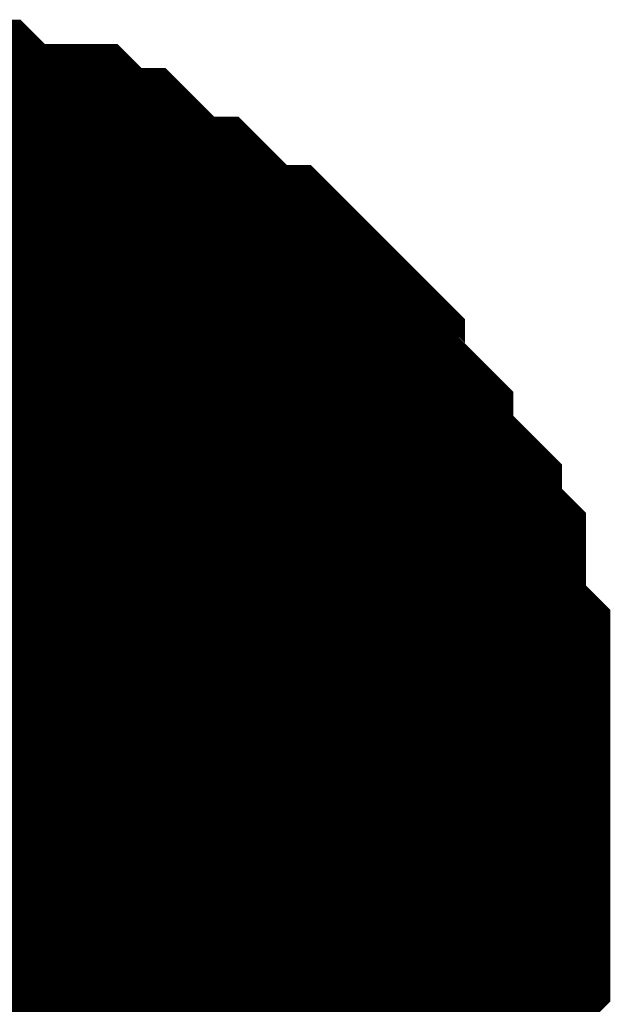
# Model space of a CAD drawing. Header units: inches. Extents: x 0 to 17, y 0 to 11.
# Tile 132 of 256: x 15.3563 to 15.3757, y 5.193 to 5.2252. Entities that reach past the tile are written whole.
import ezdxf

# ---------------------------------------------------------------- set-up
doc = ezdxf.new("R2010")
doc.units = ezdxf.units.IN
doc.header["$MEASUREMENT"] = 0
doc.layers.add('Sheet', color=255, linetype='Continuous')

msp = doc.modelspace()

# ---------------------------------------------------------------- linework, layer by layer
at = {"layer": 'Sheet'}
for points in [[(15.349953, 5.219291, 0.0118, 0.0118, 0), (15.350746, 5.219291, 0.0118, 0.0118, 0), (15.352332, 5.219291, 0.0118, 0.0118, 0), (15.353125, 5.219291, 0.0118, 0.0118, 0), (15.353918, 5.219291, 0.0118, 0.0118, 0), (15.354711, 5.218498, 0.0118, 0.0118, 0), (15.356297, 5.218498, 0.0118, 0.0118, 0), (15.35709, 5.218498, 0.0118, 0.0118, 0), (15.357882, 5.217705, 0.0118, 0.0118, 0), (15.358675, 5.217705, 0.0118, 0.0118, 0), (15.359468, 5.216912, 0.0118, 0.0118, 0), (15.360261, 5.216119, 0.0118, 0.0118, 0), (15.361054, 5.216119, 0.0118, 0.0118, 0), (15.361847, 5.215326, 0.0118, 0.0118, 0), (15.36264, 5.214533, 0.0118, 0.0118, 0), (15.363433, 5.214533, 0.0118, 0.0118, 0), (15.364226, 5.21374, 0.0118, 0.0118, 0), (15.365019, 5.212947, 0.0118, 0.0118, 0), (15.365019, 5.212154, 0.0118, 0.0118, 0), (15.365812, 5.211361, 0.0118, 0.0118, 0), (15.366604, 5.210568, 0.0118, 0.0118, 0), (15.366604, 5.209775, 0.0118, 0.0118, 0), (15.367397, 5.208982, 0.0118, 0.0118, 0), (15.36819, 5.208189, 0.0118, 0.0118, 0), (15.36819, 5.207396, 0.0118, 0.0118, 0), (15.368983, 5.206603, 0.0118, 0.0118, 0), (15.368983, 5.20581, 0.0118, 0.0118, 0), (15.368983, 5.204224, 0.0118, 0.0118, 0), (15.369776, 5.203431, 0.0118, 0.0118, 0), (15.369776, 5.202638, 0.0118, 0.0118, 0), (15.369776, 5.201845, 0.0118, 0.0118, 0), (15.369776, 5.20026, 0.0118, 0.0118, 0), (15.369776, 5.199467, 0.0118, 0.0118, 0)], [(15.349953, 5.219291, 0.0118, 0.0118, 0), (15.350746, 5.219291, 0.0118, 0.0118, 0), (15.352332, 5.219291, 0.0118, 0.0118, 0), (15.353125, 5.219291, 0.0118, 0.0118, 0), (15.353918, 5.219291, 0.0118, 0.0118, 0), (15.354711, 5.218498, 0.0118, 0.0118, 0), (15.356297, 5.218498, 0.0118, 0.0118, 0), (15.35709, 5.218498, 0.0118, 0.0118, 0), (15.357882, 5.217705, 0.0118, 0.0118, 0), (15.358675, 5.217705, 0.0118, 0.0118, 0), (15.359468, 5.216912, 0.0118, 0.0118, 0), (15.360261, 5.216119, 0.0118, 0.0118, 0), (15.361054, 5.216119, 0.0118, 0.0118, 0), (15.361847, 5.215326, 0.0118, 0.0118, 0), (15.36264, 5.214533, 0.0118, 0.0118, 0), (15.363433, 5.214533, 0.0118, 0.0118, 0), (15.364226, 5.21374, 0.0118, 0.0118, 0), (15.365019, 5.212947, 0.0118, 0.0118, 0), (15.365019, 5.212154, 0.0118, 0.0118, 0), (15.365812, 5.211361, 0.0118, 0.0118, 0), (15.366604, 5.210568, 0.0118, 0.0118, 0), (15.366604, 5.209775, 0.0118, 0.0118, 0), (15.367397, 5.208982, 0.0118, 0.0118, 0), (15.36819, 5.208189, 0.0118, 0.0118, 0), (15.36819, 5.207396, 0.0118, 0.0118, 0), (15.368983, 5.206603, 0.0118, 0.0118, 0), (15.368983, 5.20581, 0.0118, 0.0118, 0), (15.368983, 5.204224, 0.0118, 0.0118, 0), (15.369776, 5.203431, 0.0118, 0.0118, 0), (15.369776, 5.202638, 0.0118, 0.0118, 0), (15.369776, 5.201845, 0.0118, 0.0118, 0), (15.369776, 5.20026, 0.0118, 0.0118, 0), (15.369776, 5.199467, 0.0118, 0.0118, 0)], [(15.349953, 5.219291, 0.0118, 0.0118, 0), (15.350746, 5.219291, 0.0118, 0.0118, 0), (15.352332, 5.219291, 0.0118, 0.0118, 0), (15.353125, 5.219291, 0.0118, 0.0118, 0), (15.353918, 5.219291, 0.0118, 0.0118, 0), (15.354711, 5.218498, 0.0118, 0.0118, 0), (15.356297, 5.218498, 0.0118, 0.0118, 0), (15.35709, 5.218498, 0.0118, 0.0118, 0), (15.357882, 5.217705, 0.0118, 0.0118, 0), (15.358675, 5.217705, 0.0118, 0.0118, 0), (15.359468, 5.216912, 0.0118, 0.0118, 0), (15.360261, 5.216119, 0.0118, 0.0118, 0), (15.361054, 5.216119, 0.0118, 0.0118, 0), (15.361847, 5.215326, 0.0118, 0.0118, 0), (15.36264, 5.214533, 0.0118, 0.0118, 0), (15.363433, 5.214533, 0.0118, 0.0118, 0), (15.364226, 5.21374, 0.0118, 0.0118, 0), (15.365019, 5.212947, 0.0118, 0.0118, 0), (15.365019, 5.212154, 0.0118, 0.0118, 0), (15.365812, 5.211361, 0.0118, 0.0118, 0), (15.366604, 5.210568, 0.0118, 0.0118, 0), (15.366604, 5.209775, 0.0118, 0.0118, 0), (15.367397, 5.208982, 0.0118, 0.0118, 0), (15.36819, 5.208189, 0.0118, 0.0118, 0), (15.36819, 5.207396, 0.0118, 0.0118, 0), (15.368983, 5.206603, 0.0118, 0.0118, 0), (15.368983, 5.20581, 0.0118, 0.0118, 0), (15.368983, 5.204224, 0.0118, 0.0118, 0), (15.369776, 5.203431, 0.0118, 0.0118, 0), (15.369776, 5.202638, 0.0118, 0.0118, 0), (15.369776, 5.201845, 0.0118, 0.0118, 0), (15.369776, 5.20026, 0.0118, 0.0118, 0), (15.369776, 5.199467, 0.0118, 0.0118, 0)], [(15.349953, 5.219291, 0.0118, 0.0118, 0), (15.350746, 5.219291, 0.0118, 0.0118, 0), (15.352332, 5.219291, 0.0118, 0.0118, 0), (15.353125, 5.219291, 0.0118, 0.0118, 0), (15.353918, 5.219291, 0.0118, 0.0118, 0), (15.354711, 5.218498, 0.0118, 0.0118, 0), (15.356297, 5.218498, 0.0118, 0.0118, 0), (15.35709, 5.218498, 0.0118, 0.0118, 0), (15.357882, 5.217705, 0.0118, 0.0118, 0), (15.358675, 5.217705, 0.0118, 0.0118, 0), (15.359468, 5.216912, 0.0118, 0.0118, 0), (15.360261, 5.216119, 0.0118, 0.0118, 0), (15.361054, 5.216119, 0.0118, 0.0118, 0), (15.361847, 5.215326, 0.0118, 0.0118, 0), (15.36264, 5.214533, 0.0118, 0.0118, 0), (15.363433, 5.214533, 0.0118, 0.0118, 0), (15.364226, 5.21374, 0.0118, 0.0118, 0), (15.365019, 5.212947, 0.0118, 0.0118, 0), (15.365019, 5.212154, 0.0118, 0.0118, 0), (15.365812, 5.211361, 0.0118, 0.0118, 0), (15.366604, 5.210568, 0.0118, 0.0118, 0), (15.366604, 5.209775, 0.0118, 0.0118, 0), (15.367397, 5.208982, 0.0118, 0.0118, 0), (15.36819, 5.208189, 0.0118, 0.0118, 0), (15.36819, 5.207396, 0.0118, 0.0118, 0), (15.368983, 5.206603, 0.0118, 0.0118, 0), (15.368983, 5.20581, 0.0118, 0.0118, 0), (15.368983, 5.204224, 0.0118, 0.0118, 0), (15.369776, 5.203431, 0.0118, 0.0118, 0), (15.369776, 5.202638, 0.0118, 0.0118, 0), (15.369776, 5.201845, 0.0118, 0.0118, 0), (15.369776, 5.20026, 0.0118, 0.0118, 0), (15.369776, 5.199467, 0.0118, 0.0118, 0)], [(15.353918, 5.219291, 0.0039, 0.0039, 0), (15.354711, 5.218498, 0.0039, 0.0039, 0), (15.356297, 5.218498, 0.0039, 0.0039, 0), (15.35709, 5.218498, 0.0039, 0.0039, 0), (15.357882, 5.217705, 0.0039, 0.0039, 0), (15.358675, 5.217705, 0.0039, 0.0039, 0), (15.359468, 5.216912, 0.0039, 0.0039, 0), (15.360261, 5.216119, 0.0039, 0.0039, 0), (15.361054, 5.216119, 0.0039, 0.0039, 0), (15.361847, 5.215326, 0.0039, 0.0039, 0), (15.36264, 5.214533, 0.0039, 0.0039, 0), (15.363433, 5.214533, 0.0039, 0.0039, 0), (15.364226, 5.21374, 0.0039, 0.0039, 0), (15.365019, 5.212947, 0.0039, 0.0039, 0), (15.365019, 5.212154, 0.0039, 0.0039, 0), (15.365812, 5.211361, 0.0039, 0.0039, 0), (15.366604, 5.210568, 0.0039, 0.0039, 0), (15.366604, 5.209775, 0.0039, 0.0039, 0), (15.367397, 5.208982, 0.0039, 0.0039, 0), (15.36819, 5.208189, 0.0039, 0.0039, 0), (15.36819, 5.207396, 0.0039, 0.0039, 0), (15.368983, 5.206603, 0.0039, 0.0039, 0), (15.368983, 5.20581, 0.0039, 0.0039, 0), (15.368983, 5.204224, 0.0039, 0.0039, 0), (15.369776, 5.203431, 0.0039, 0.0039, 0), (15.369776, 5.202638, 0.0039, 0.0039, 0), (15.369776, 5.201845, 0.0039, 0.0039, 0), (15.369776, 5.20026, 0.0039, 0.0039, 0), (15.369776, 5.199467, 0.0039, 0.0039, 0)], [(15.353918, 5.219291, 0.0039, 0.0039, 0), (15.354711, 5.218498, 0.0039, 0.0039, 0), (15.356297, 5.218498, 0.0039, 0.0039, 0), (15.35709, 5.218498, 0.0039, 0.0039, 0), (15.357882, 5.217705, 0.0039, 0.0039, 0), (15.358675, 5.217705, 0.0039, 0.0039, 0), (15.359468, 5.216912, 0.0039, 0.0039, 0), (15.360261, 5.216119, 0.0039, 0.0039, 0), (15.361054, 5.216119, 0.0039, 0.0039, 0), (15.361847, 5.215326, 0.0039, 0.0039, 0), (15.36264, 5.214533, 0.0039, 0.0039, 0), (15.363433, 5.214533, 0.0039, 0.0039, 0), (15.364226, 5.21374, 0.0039, 0.0039, 0), (15.365019, 5.212947, 0.0039, 0.0039, 0), (15.365019, 5.212154, 0.0039, 0.0039, 0), (15.365812, 5.211361, 0.0039, 0.0039, 0), (15.366604, 5.210568, 0.0039, 0.0039, 0), (15.366604, 5.209775, 0.0039, 0.0039, 0), (15.367397, 5.208982, 0.0039, 0.0039, 0), (15.36819, 5.208189, 0.0039, 0.0039, 0), (15.36819, 5.207396, 0.0039, 0.0039, 0), (15.368983, 5.206603, 0.0039, 0.0039, 0), (15.368983, 5.20581, 0.0039, 0.0039, 0), (15.368983, 5.204224, 0.0039, 0.0039, 0), (15.369776, 5.203431, 0.0039, 0.0039, 0), (15.369776, 5.202638, 0.0039, 0.0039, 0), (15.369776, 5.201845, 0.0039, 0.0039, 0), (15.369776, 5.20026, 0.0039, 0.0039, 0), (15.369776, 5.199467, 0.0039, 0.0039, 0)], [(15.353918, 5.219291, 0.0039, 0.0039, 0), (15.354711, 5.218498, 0.0039, 0.0039, 0), (15.356297, 5.218498, 0.0039, 0.0039, 0), (15.35709, 5.218498, 0.0039, 0.0039, 0), (15.357882, 5.217705, 0.0039, 0.0039, 0), (15.358675, 5.217705, 0.0039, 0.0039, 0), (15.359468, 5.216912, 0.0039, 0.0039, 0), (15.360261, 5.216119, 0.0039, 0.0039, 0), (15.361054, 5.216119, 0.0039, 0.0039, 0), (15.361847, 5.215326, 0.0039, 0.0039, 0), (15.36264, 5.214533, 0.0039, 0.0039, 0), (15.363433, 5.214533, 0.0039, 0.0039, 0), (15.364226, 5.21374, 0.0039, 0.0039, 0), (15.365019, 5.212947, 0.0039, 0.0039, 0), (15.365019, 5.212154, 0.0039, 0.0039, 0), (15.365812, 5.211361, 0.0039, 0.0039, 0), (15.366604, 5.210568, 0.0039, 0.0039, 0), (15.366604, 5.209775, 0.0039, 0.0039, 0), (15.367397, 5.208982, 0.0039, 0.0039, 0), (15.36819, 5.208189, 0.0039, 0.0039, 0), (15.36819, 5.207396, 0.0039, 0.0039, 0), (15.368983, 5.206603, 0.0039, 0.0039, 0), (15.368983, 5.20581, 0.0039, 0.0039, 0), (15.368983, 5.204224, 0.0039, 0.0039, 0), (15.369776, 5.203431, 0.0039, 0.0039, 0), (15.369776, 5.202638, 0.0039, 0.0039, 0), (15.369776, 5.201845, 0.0039, 0.0039, 0), (15.369776, 5.20026, 0.0039, 0.0039, 0), (15.369776, 5.199467, 0.0039, 0.0039, 0)], [(15.353918, 5.219291, 0.0039, 0.0039, 0), (15.354711, 5.218498, 0.0039, 0.0039, 0), (15.356297, 5.218498, 0.0039, 0.0039, 0), (15.35709, 5.218498, 0.0039, 0.0039, 0), (15.357882, 5.217705, 0.0039, 0.0039, 0), (15.358675, 5.217705, 0.0039, 0.0039, 0), (15.359468, 5.216912, 0.0039, 0.0039, 0), (15.360261, 5.216119, 0.0039, 0.0039, 0), (15.361054, 5.216119, 0.0039, 0.0039, 0), (15.361847, 5.215326, 0.0039, 0.0039, 0), (15.36264, 5.214533, 0.0039, 0.0039, 0), (15.363433, 5.214533, 0.0039, 0.0039, 0), (15.364226, 5.21374, 0.0039, 0.0039, 0), (15.365019, 5.212947, 0.0039, 0.0039, 0), (15.365019, 5.212154, 0.0039, 0.0039, 0), (15.365812, 5.211361, 0.0039, 0.0039, 0), (15.366604, 5.210568, 0.0039, 0.0039, 0), (15.366604, 5.209775, 0.0039, 0.0039, 0), (15.367397, 5.208982, 0.0039, 0.0039, 0), (15.36819, 5.208189, 0.0039, 0.0039, 0), (15.36819, 5.207396, 0.0039, 0.0039, 0), (15.368983, 5.206603, 0.0039, 0.0039, 0), (15.368983, 5.20581, 0.0039, 0.0039, 0), (15.368983, 5.204224, 0.0039, 0.0039, 0), (15.369776, 5.203431, 0.0039, 0.0039, 0), (15.369776, 5.202638, 0.0039, 0.0039, 0), (15.369776, 5.201845, 0.0039, 0.0039, 0), (15.369776, 5.20026, 0.0039, 0.0039, 0), (15.369776, 5.199467, 0.0039, 0.0039, 0)], [(15.369776, 5.199467, 0.0118, 0.0118, 0), (15.369776, 5.198674, 0.0118, 0.0118, 0), (15.369776, 5.197088, 0.0118, 0.0118, 0), (15.369776, 5.196295, 0.0118, 0.0118, 0), (15.369776, 5.195502, 0.0118, 0.0118, 0), (15.368983, 5.194709, 0.0118, 0.0118, 0), (15.368983, 5.193123, 0.0118, 0.0118, 0), (15.368983, 5.19233, 0.0118, 0.0118, 0), (15.36819, 5.191537, 0.0118, 0.0118, 0), (15.36819, 5.190744, 0.0118, 0.0118, 0), (15.367397, 5.189951, 0.0118, 0.0118, 0), (15.366604, 5.189158, 0.0118, 0.0118, 0), (15.366604, 5.188365, 0.0118, 0.0118, 0), (15.365812, 5.187572, 0.0118, 0.0118, 0), (15.365019, 5.186779, 0.0118, 0.0118, 0)], [(15.369776, 5.199467, 0.0118, 0.0118, 0), (15.369776, 5.198674, 0.0118, 0.0118, 0), (15.369776, 5.197088, 0.0118, 0.0118, 0), (15.369776, 5.196295, 0.0118, 0.0118, 0), (15.369776, 5.195502, 0.0118, 0.0118, 0), (15.368983, 5.194709, 0.0118, 0.0118, 0), (15.368983, 5.193123, 0.0118, 0.0118, 0), (15.368983, 5.19233, 0.0118, 0.0118, 0), (15.36819, 5.191537, 0.0118, 0.0118, 0), (15.36819, 5.190744, 0.0118, 0.0118, 0), (15.367397, 5.189951, 0.0118, 0.0118, 0), (15.366604, 5.189158, 0.0118, 0.0118, 0), (15.366604, 5.188365, 0.0118, 0.0118, 0), (15.365812, 5.187572, 0.0118, 0.0118, 0), (15.365019, 5.186779, 0.0118, 0.0118, 0)], [(15.369776, 5.199467, 0.0118, 0.0118, 0), (15.369776, 5.198674, 0.0118, 0.0118, 0), (15.369776, 5.197088, 0.0118, 0.0118, 0), (15.369776, 5.196295, 0.0118, 0.0118, 0), (15.369776, 5.195502, 0.0118, 0.0118, 0), (15.368983, 5.194709, 0.0118, 0.0118, 0), (15.368983, 5.193123, 0.0118, 0.0118, 0), (15.368983, 5.19233, 0.0118, 0.0118, 0), (15.36819, 5.191537, 0.0118, 0.0118, 0), (15.36819, 5.190744, 0.0118, 0.0118, 0), (15.367397, 5.189951, 0.0118, 0.0118, 0), (15.366604, 5.189158, 0.0118, 0.0118, 0), (15.366604, 5.188365, 0.0118, 0.0118, 0), (15.365812, 5.187572, 0.0118, 0.0118, 0), (15.365019, 5.186779, 0.0118, 0.0118, 0)], [(15.369776, 5.199467, 0.0118, 0.0118, 0), (15.369776, 5.198674, 0.0118, 0.0118, 0), (15.369776, 5.197088, 0.0118, 0.0118, 0), (15.369776, 5.196295, 0.0118, 0.0118, 0), (15.369776, 5.195502, 0.0118, 0.0118, 0), (15.368983, 5.194709, 0.0118, 0.0118, 0), (15.368983, 5.193123, 0.0118, 0.0118, 0), (15.368983, 5.19233, 0.0118, 0.0118, 0), (15.36819, 5.191537, 0.0118, 0.0118, 0), (15.36819, 5.190744, 0.0118, 0.0118, 0), (15.367397, 5.189951, 0.0118, 0.0118, 0), (15.366604, 5.189158, 0.0118, 0.0118, 0), (15.366604, 5.188365, 0.0118, 0.0118, 0), (15.365812, 5.187572, 0.0118, 0.0118, 0), (15.365019, 5.186779, 0.0118, 0.0118, 0)], [(15.369776, 5.199467, 0.0118, 0.0118, 0), (15.369776, 5.199467, 0.0118, 0.0118, 0), (15.369776, 5.199467, 0.0118, 0.0118, 0), (15.369776, 5.199467, 0.0118, 0.0118, 0), (15.369776, 5.199467, 0.0118, 0.0118, 0), (15.369776, 5.199467, 0.0118, 0.0118, 0), (15.369776, 5.199467, 0.0118, 0.0118, 0), (15.369776, 5.199467, 0.0118, 0.0118, 0), (15.369776, 5.199467, 0.0118, 0.0118, 0), (15.369776, 5.199467, 0.0118, 0.0118, 0), (15.369776, 5.199467, 0.0118, 0.0118, 0), (15.369776, 5.199467, 0.0118, 0.0118, 0), (15.369776, 5.199467, 0.0118, 0.0118, 0), (15.369776, 5.199467, 0.0118, 0.0118, 0), (15.369776, 5.199467, 0.0118, 0.0118, 0), (15.369776, 5.199467, 0.0118, 0.0118, 0), (15.369776, 5.199467, 0.0118, 0.0118, 0), (15.369776, 5.199467, 0.0118, 0.0118, 0), (15.369776, 5.199467, 0.0118, 0.0118, 0), (15.369776, 5.199467, 0.0118, 0.0118, 0), (15.369776, 5.199467, 0.0118, 0.0118, 0), (15.369776, 5.199467, 0.0118, 0.0118, 0), (15.369776, 5.199467, 0.0118, 0.0118, 0), (15.369776, 5.199467, 0.0118, 0.0118, 0), (15.369776, 5.199467, 0.0118, 0.0118, 0), (15.369776, 5.199467, 0.0118, 0.0118, 0), (15.369776, 5.199467, 0.0118, 0.0118, 0), (15.369776, 5.199467, 0.0118, 0.0118, 0), (15.369776, 5.199467, 0.0118, 0.0118, 0), (15.369776, 5.199467, 0.0118, 0.0118, 0), (15.369776, 5.199467, 0.0118, 0.0118, 0), (15.369776, 5.199467, 0.0118, 0.0118, 0), (15.369776, 5.199467, 0.0118, 0.0118, 0)], [(15.369776, 5.199467, 0.0118, 0.0118, 0), (15.369776, 5.199467, 0.0118, 0.0118, 0)], [(15.369776, 5.199467, 0.0118, 0.0118, 0), (15.369776, 5.199467, 0.0118, 0.0118, 0), (15.369776, 5.199467, 0.0118, 0.0118, 0), (15.369776, 5.199467, 0.0118, 0.0118, 0), (15.369776, 5.199467, 0.0118, 0.0118, 0), (15.369776, 5.199467, 0.0118, 0.0118, 0), (15.369776, 5.199467, 0.0118, 0.0118, 0), (15.369776, 5.199467, 0.0118, 0.0118, 0), (15.369776, 5.199467, 0.0118, 0.0118, 0), (15.369776, 5.199467, 0.0118, 0.0118, 0), (15.369776, 5.199467, 0.0118, 0.0118, 0), (15.369776, 5.199467, 0.0118, 0.0118, 0), (15.369776, 5.199467, 0.0118, 0.0118, 0), (15.369776, 5.199467, 0.0118, 0.0118, 0), (15.369776, 5.199467, 0.0118, 0.0118, 0), (15.369776, 5.199467, 0.0118, 0.0118, 0), (15.369776, 5.199467, 0.0118, 0.0118, 0), (15.369776, 5.199467, 0.0118, 0.0118, 0), (15.369776, 5.199467, 0.0118, 0.0118, 0), (15.369776, 5.199467, 0.0118, 0.0118, 0), (15.369776, 5.199467, 0.0118, 0.0118, 0), (15.369776, 5.199467, 0.0118, 0.0118, 0), (15.369776, 5.199467, 0.0118, 0.0118, 0), (15.369776, 5.199467, 0.0118, 0.0118, 0), (15.369776, 5.199467, 0.0118, 0.0118, 0), (15.369776, 5.199467, 0.0118, 0.0118, 0), (15.369776, 5.199467, 0.0118, 0.0118, 0), (15.369776, 5.199467, 0.0118, 0.0118, 0), (15.369776, 5.199467, 0.0118, 0.0118, 0), (15.369776, 5.199467, 0.0118, 0.0118, 0), (15.369776, 5.199467, 0.0118, 0.0118, 0), (15.369776, 5.199467, 0.0118, 0.0118, 0), (15.369776, 5.199467, 0.0118, 0.0118, 0)], [(15.369776, 5.199467, 0.0118, 0.0118, 0), (15.369776, 5.199467, 0.0118, 0.0118, 0)], [(15.369776, 5.199467, 0.0118, 0.0118, 0), (15.369776, 5.199467, 0.0118, 0.0118, 0), (15.369776, 5.199467, 0.0118, 0.0118, 0), (15.369776, 5.199467, 0.0118, 0.0118, 0), (15.369776, 5.199467, 0.0118, 0.0118, 0), (15.369776, 5.199467, 0.0118, 0.0118, 0), (15.369776, 5.199467, 0.0118, 0.0118, 0), (15.369776, 5.199467, 0.0118, 0.0118, 0), (15.369776, 5.199467, 0.0118, 0.0118, 0), (15.369776, 5.199467, 0.0118, 0.0118, 0), (15.369776, 5.199467, 0.0118, 0.0118, 0), (15.369776, 5.199467, 0.0118, 0.0118, 0), (15.369776, 5.199467, 0.0118, 0.0118, 0), (15.369776, 5.199467, 0.0118, 0.0118, 0), (15.369776, 5.199467, 0.0118, 0.0118, 0), (15.369776, 5.199467, 0.0118, 0.0118, 0), (15.369776, 5.199467, 0.0118, 0.0118, 0), (15.369776, 5.199467, 0.0118, 0.0118, 0), (15.369776, 5.199467, 0.0118, 0.0118, 0), (15.369776, 5.199467, 0.0118, 0.0118, 0), (15.369776, 5.199467, 0.0118, 0.0118, 0), (15.369776, 5.199467, 0.0118, 0.0118, 0), (15.369776, 5.199467, 0.0118, 0.0118, 0), (15.369776, 5.199467, 0.0118, 0.0118, 0), (15.369776, 5.199467, 0.0118, 0.0118, 0), (15.369776, 5.199467, 0.0118, 0.0118, 0), (15.369776, 5.199467, 0.0118, 0.0118, 0), (15.369776, 5.199467, 0.0118, 0.0118, 0), (15.369776, 5.199467, 0.0118, 0.0118, 0), (15.369776, 5.199467, 0.0118, 0.0118, 0), (15.369776, 5.199467, 0.0118, 0.0118, 0), (15.369776, 5.199467, 0.0118, 0.0118, 0), (15.369776, 5.199467, 0.0118, 0.0118, 0)], [(15.369776, 5.199467, 0.0118, 0.0118, 0), (15.369776, 5.199467, 0.0118, 0.0118, 0)], [(15.369776, 5.199467, 0.0118, 0.0118, 0), (15.369776, 5.199467, 0.0118, 0.0118, 0), (15.369776, 5.199467, 0.0118, 0.0118, 0), (15.369776, 5.199467, 0.0118, 0.0118, 0), (15.369776, 5.199467, 0.0118, 0.0118, 0), (15.369776, 5.199467, 0.0118, 0.0118, 0), (15.369776, 5.199467, 0.0118, 0.0118, 0), (15.369776, 5.199467, 0.0118, 0.0118, 0), (15.369776, 5.199467, 0.0118, 0.0118, 0), (15.369776, 5.199467, 0.0118, 0.0118, 0), (15.369776, 5.199467, 0.0118, 0.0118, 0), (15.369776, 5.199467, 0.0118, 0.0118, 0), (15.369776, 5.199467, 0.0118, 0.0118, 0), (15.369776, 5.199467, 0.0118, 0.0118, 0), (15.369776, 5.199467, 0.0118, 0.0118, 0), (15.369776, 5.199467, 0.0118, 0.0118, 0), (15.369776, 5.199467, 0.0118, 0.0118, 0), (15.369776, 5.199467, 0.0118, 0.0118, 0), (15.369776, 5.199467, 0.0118, 0.0118, 0), (15.369776, 5.199467, 0.0118, 0.0118, 0), (15.369776, 5.199467, 0.0118, 0.0118, 0), (15.369776, 5.199467, 0.0118, 0.0118, 0), (15.369776, 5.199467, 0.0118, 0.0118, 0), (15.369776, 5.199467, 0.0118, 0.0118, 0), (15.369776, 5.199467, 0.0118, 0.0118, 0), (15.369776, 5.199467, 0.0118, 0.0118, 0), (15.369776, 5.199467, 0.0118, 0.0118, 0), (15.369776, 5.199467, 0.0118, 0.0118, 0), (15.369776, 5.199467, 0.0118, 0.0118, 0), (15.369776, 5.199467, 0.0118, 0.0118, 0), (15.369776, 5.199467, 0.0118, 0.0118, 0), (15.369776, 5.199467, 0.0118, 0.0118, 0), (15.369776, 5.199467, 0.0118, 0.0118, 0)], [(15.369776, 5.199467, 0.0118, 0.0118, 0), (15.369776, 5.199467, 0.0118, 0.0118, 0)], [(15.369776, 5.199467, 0.0039, 0.0039, 0), (15.369776, 5.198674, 0.0039, 0.0039, 0), (15.369776, 5.197088, 0.0039, 0.0039, 0), (15.369776, 5.196295, 0.0039, 0.0039, 0), (15.369776, 5.195502, 0.0039, 0.0039, 0), (15.368983, 5.194709, 0.0039, 0.0039, 0), (15.368983, 5.193123, 0.0039, 0.0039, 0), (15.368983, 5.19233, 0.0039, 0.0039, 0), (15.36819, 5.191537, 0.0039, 0.0039, 0), (15.36819, 5.190744, 0.0039, 0.0039, 0)], [(15.369776, 5.199467, 0.0039, 0.0039, 0), (15.369776, 5.198674, 0.0039, 0.0039, 0), (15.369776, 5.197088, 0.0039, 0.0039, 0), (15.369776, 5.196295, 0.0039, 0.0039, 0), (15.369776, 5.195502, 0.0039, 0.0039, 0), (15.368983, 5.194709, 0.0039, 0.0039, 0), (15.368983, 5.193123, 0.0039, 0.0039, 0), (15.368983, 5.19233, 0.0039, 0.0039, 0), (15.36819, 5.191537, 0.0039, 0.0039, 0), (15.36819, 5.190744, 0.0039, 0.0039, 0)], [(15.369776, 5.199467, 0.0039, 0.0039, 0), (15.369776, 5.198674, 0.0039, 0.0039, 0), (15.369776, 5.197088, 0.0039, 0.0039, 0), (15.369776, 5.196295, 0.0039, 0.0039, 0), (15.369776, 5.195502, 0.0039, 0.0039, 0), (15.368983, 5.194709, 0.0039, 0.0039, 0), (15.368983, 5.193123, 0.0039, 0.0039, 0), (15.368983, 5.19233, 0.0039, 0.0039, 0), (15.36819, 5.191537, 0.0039, 0.0039, 0), (15.36819, 5.190744, 0.0039, 0.0039, 0)], [(15.369776, 5.199467, 0.0039, 0.0039, 0), (15.369776, 5.198674, 0.0039, 0.0039, 0), (15.369776, 5.197088, 0.0039, 0.0039, 0), (15.369776, 5.196295, 0.0039, 0.0039, 0), (15.369776, 5.195502, 0.0039, 0.0039, 0), (15.368983, 5.194709, 0.0039, 0.0039, 0), (15.368983, 5.193123, 0.0039, 0.0039, 0), (15.368983, 5.19233, 0.0039, 0.0039, 0), (15.36819, 5.191537, 0.0039, 0.0039, 0), (15.36819, 5.190744, 0.0039, 0.0039, 0)], [(15.369776, 5.199467, 0.0039, 0.0039, 0), (15.369776, 5.199467, 0.0039, 0.0039, 0), (15.369776, 5.199467, 0.0039, 0.0039, 0), (15.369776, 5.199467, 0.0039, 0.0039, 0), (15.369776, 5.199467, 0.0039, 0.0039, 0), (15.369776, 5.199467, 0.0039, 0.0039, 0), (15.369776, 5.199467, 0.0039, 0.0039, 0), (15.369776, 5.199467, 0.0039, 0.0039, 0), (15.369776, 5.199467, 0.0039, 0.0039, 0), (15.369776, 5.199467, 0.0039, 0.0039, 0), (15.369776, 5.199467, 0.0039, 0.0039, 0), (15.369776, 5.199467, 0.0039, 0.0039, 0), (15.369776, 5.199467, 0.0039, 0.0039, 0), (15.369776, 5.199467, 0.0039, 0.0039, 0), (15.369776, 5.199467, 0.0039, 0.0039, 0), (15.369776, 5.199467, 0.0039, 0.0039, 0), (15.369776, 5.199467, 0.0039, 0.0039, 0), (15.369776, 5.199467, 0.0039, 0.0039, 0), (15.369776, 5.199467, 0.0039, 0.0039, 0), (15.369776, 5.199467, 0.0039, 0.0039, 0), (15.369776, 5.199467, 0.0039, 0.0039, 0), (15.369776, 5.199467, 0.0039, 0.0039, 0), (15.369776, 5.199467, 0.0039, 0.0039, 0), (15.369776, 5.199467, 0.0039, 0.0039, 0), (15.369776, 5.199467, 0.0039, 0.0039, 0), (15.369776, 5.199467, 0.0039, 0.0039, 0), (15.369776, 5.199467, 0.0039, 0.0039, 0), (15.369776, 5.199467, 0.0039, 0.0039, 0), (15.369776, 5.199467, 0.0039, 0.0039, 0), (15.369776, 5.199467, 0.0039, 0.0039, 0), (15.369776, 5.199467, 0.0039, 0.0039, 0), (15.369776, 5.199467, 0.0039, 0.0039, 0), (15.369776, 5.199467, 0.0039, 0.0039, 0)], [(15.369776, 5.199467, 0.0039, 0.0039, 0), (15.369776, 5.199467, 0.0039, 0.0039, 0)], [(15.369776, 5.199467, 0.0039, 0.0039, 0), (15.369776, 5.199467, 0.0039, 0.0039, 0), (15.369776, 5.199467, 0.0039, 0.0039, 0), (15.369776, 5.199467, 0.0039, 0.0039, 0), (15.369776, 5.199467, 0.0039, 0.0039, 0), (15.369776, 5.199467, 0.0039, 0.0039, 0), (15.369776, 5.199467, 0.0039, 0.0039, 0), (15.369776, 5.199467, 0.0039, 0.0039, 0), (15.369776, 5.199467, 0.0039, 0.0039, 0), (15.369776, 5.199467, 0.0039, 0.0039, 0), (15.369776, 5.199467, 0.0039, 0.0039, 0), (15.369776, 5.199467, 0.0039, 0.0039, 0), (15.369776, 5.199467, 0.0039, 0.0039, 0), (15.369776, 5.199467, 0.0039, 0.0039, 0), (15.369776, 5.199467, 0.0039, 0.0039, 0), (15.369776, 5.199467, 0.0039, 0.0039, 0), (15.369776, 5.199467, 0.0039, 0.0039, 0), (15.369776, 5.199467, 0.0039, 0.0039, 0), (15.369776, 5.199467, 0.0039, 0.0039, 0), (15.369776, 5.199467, 0.0039, 0.0039, 0), (15.369776, 5.199467, 0.0039, 0.0039, 0), (15.369776, 5.199467, 0.0039, 0.0039, 0), (15.369776, 5.199467, 0.0039, 0.0039, 0), (15.369776, 5.199467, 0.0039, 0.0039, 0), (15.369776, 5.199467, 0.0039, 0.0039, 0), (15.369776, 5.199467, 0.0039, 0.0039, 0), (15.369776, 5.199467, 0.0039, 0.0039, 0), (15.369776, 5.199467, 0.0039, 0.0039, 0), (15.369776, 5.199467, 0.0039, 0.0039, 0), (15.369776, 5.199467, 0.0039, 0.0039, 0), (15.369776, 5.199467, 0.0039, 0.0039, 0), (15.369776, 5.199467, 0.0039, 0.0039, 0), (15.369776, 5.199467, 0.0039, 0.0039, 0)], [(15.369776, 5.199467, 0.0039, 0.0039, 0), (15.369776, 5.199467, 0.0039, 0.0039, 0)], [(15.369776, 5.199467, 0.0039, 0.0039, 0), (15.369776, 5.199467, 0.0039, 0.0039, 0), (15.369776, 5.199467, 0.0039, 0.0039, 0), (15.369776, 5.199467, 0.0039, 0.0039, 0), (15.369776, 5.199467, 0.0039, 0.0039, 0), (15.369776, 5.199467, 0.0039, 0.0039, 0), (15.369776, 5.199467, 0.0039, 0.0039, 0), (15.369776, 5.199467, 0.0039, 0.0039, 0), (15.369776, 5.199467, 0.0039, 0.0039, 0), (15.369776, 5.199467, 0.0039, 0.0039, 0), (15.369776, 5.199467, 0.0039, 0.0039, 0), (15.369776, 5.199467, 0.0039, 0.0039, 0), (15.369776, 5.199467, 0.0039, 0.0039, 0), (15.369776, 5.199467, 0.0039, 0.0039, 0), (15.369776, 5.199467, 0.0039, 0.0039, 0), (15.369776, 5.199467, 0.0039, 0.0039, 0), (15.369776, 5.199467, 0.0039, 0.0039, 0), (15.369776, 5.199467, 0.0039, 0.0039, 0), (15.369776, 5.199467, 0.0039, 0.0039, 0), (15.369776, 5.199467, 0.0039, 0.0039, 0), (15.369776, 5.199467, 0.0039, 0.0039, 0), (15.369776, 5.199467, 0.0039, 0.0039, 0), (15.369776, 5.199467, 0.0039, 0.0039, 0), (15.369776, 5.199467, 0.0039, 0.0039, 0), (15.369776, 5.199467, 0.0039, 0.0039, 0), (15.369776, 5.199467, 0.0039, 0.0039, 0), (15.369776, 5.199467, 0.0039, 0.0039, 0), (15.369776, 5.199467, 0.0039, 0.0039, 0), (15.369776, 5.199467, 0.0039, 0.0039, 0), (15.369776, 5.199467, 0.0039, 0.0039, 0), (15.369776, 5.199467, 0.0039, 0.0039, 0), (15.369776, 5.199467, 0.0039, 0.0039, 0), (15.369776, 5.199467, 0.0039, 0.0039, 0)], [(15.369776, 5.199467, 0.0039, 0.0039, 0), (15.369776, 5.199467, 0.0039, 0.0039, 0)], [(15.369776, 5.199467, 0.0039, 0.0039, 0), (15.369776, 5.199467, 0.0039, 0.0039, 0), (15.369776, 5.199467, 0.0039, 0.0039, 0), (15.369776, 5.199467, 0.0039, 0.0039, 0), (15.369776, 5.199467, 0.0039, 0.0039, 0), (15.369776, 5.199467, 0.0039, 0.0039, 0), (15.369776, 5.199467, 0.0039, 0.0039, 0), (15.369776, 5.199467, 0.0039, 0.0039, 0), (15.369776, 5.199467, 0.0039, 0.0039, 0), (15.369776, 5.199467, 0.0039, 0.0039, 0), (15.369776, 5.199467, 0.0039, 0.0039, 0), (15.369776, 5.199467, 0.0039, 0.0039, 0), (15.369776, 5.199467, 0.0039, 0.0039, 0), (15.369776, 5.199467, 0.0039, 0.0039, 0), (15.369776, 5.199467, 0.0039, 0.0039, 0), (15.369776, 5.199467, 0.0039, 0.0039, 0), (15.369776, 5.199467, 0.0039, 0.0039, 0), (15.369776, 5.199467, 0.0039, 0.0039, 0), (15.369776, 5.199467, 0.0039, 0.0039, 0), (15.369776, 5.199467, 0.0039, 0.0039, 0), (15.369776, 5.199467, 0.0039, 0.0039, 0), (15.369776, 5.199467, 0.0039, 0.0039, 0), (15.369776, 5.199467, 0.0039, 0.0039, 0), (15.369776, 5.199467, 0.0039, 0.0039, 0), (15.369776, 5.199467, 0.0039, 0.0039, 0), (15.369776, 5.199467, 0.0039, 0.0039, 0), (15.369776, 5.199467, 0.0039, 0.0039, 0), (15.369776, 5.199467, 0.0039, 0.0039, 0), (15.369776, 5.199467, 0.0039, 0.0039, 0), (15.369776, 5.199467, 0.0039, 0.0039, 0), (15.369776, 5.199467, 0.0039, 0.0039, 0), (15.369776, 5.199467, 0.0039, 0.0039, 0), (15.369776, 5.199467, 0.0039, 0.0039, 0)], [(15.369776, 5.199467, 0.0039, 0.0039, 0), (15.369776, 5.199467, 0.0039, 0.0039, 0)]]:
    msp.add_lwpolyline(points, format="xyseb", dxfattribs=at)
msp.add_lwpolyline([(15.34, 5.2, 0.02, 0.02, 1), (15.36, 5.2, 0.02, 0.02, 1)], format="xyseb", close=True, dxfattribs=at)

doc.saveas('drawing.dxf')
